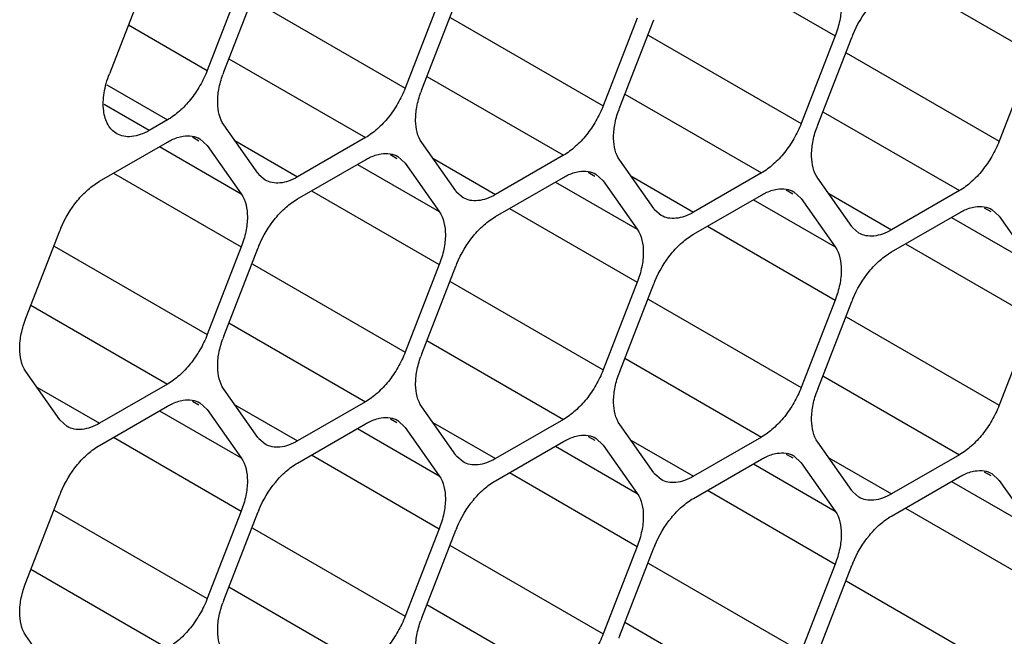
# Model space of a CAD drawing. Header units: inches. Extents: x 0 to 34, y 0 to 22.
# Tile 59 of 124: x 7.549 to 7.776, y 13.957 to 14.099. Entities that reach past the tile are written whole.
import ezdxf

# ---------------------------------------------------------------- set-up
doc = ezdxf.new("R2010")
doc.units = ezdxf.units.IN
doc.header["$LTSCALE"] = 1.87
doc.header["$MEASUREMENT"] = 0
doc.layers.get('0').update_dxf_attribs({"linetype": 'CONTINUOUS'})

msp = doc.modelspace()

# ---------------------------------------------------------------- linework, layer by layer
at = {"color": 7, "linetype": 'CONTINUOUS'}
for p, q in [((7.5792919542, 14.1119904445), (7.5693389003, 14.0863382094)), ((7.7074375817, 14.1121318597), (7.7369267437, 14.0951051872)), ((7.5997745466, 14.1073470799), (7.591932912, 14.0871366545)), ((7.5957542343, 14.086795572), (7.6035958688, 14.1070059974)), ((7.7531549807, 14.1080512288), (7.7826441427, 14.0910245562)), ((7.602294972, 14.1034697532), (7.6376503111, 14.0830560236)), ((7.6454919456, 14.103266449), (7.6376503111, 14.0830560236)), ((7.6414716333, 14.082714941), (7.6493132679, 14.1029253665)), ((7.5737272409, 14.0976483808), (7.591932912, 14.0871366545)), ((7.648012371, 14.0993891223), (7.6833677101, 14.0789753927)), ((7.6912093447, 14.0991858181), (7.6833677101, 14.0789753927)), ((7.6871890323, 14.0786343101), (7.6950306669, 14.0988447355)), ((7.6937297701, 14.0953084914), (7.7290851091, 14.0748947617)), ((7.7369267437, 14.0951051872), (7.7290851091, 14.0748947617)), ((7.7329064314, 14.0745536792), (7.7407480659, 14.0947641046)), ((7.7394471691, 14.0912278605), (7.7748025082, 14.0708141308)), ((7.7826441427, 14.0910245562), (7.7748025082, 14.0708141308)), ((7.5969333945, 14.0898346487), (7.6284647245, 14.0716288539)), ((7.6426507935, 14.0857540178), (7.6741821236, 14.067548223)), ((7.5687257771, 14.0838053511), (7.5827473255, 14.0757094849)), ((7.6883681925, 14.0816733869), (7.7198995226, 14.0634675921)), ((7.5785244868, 14.0732712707), (7.5681129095, 14.079282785)), ((7.7340855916, 14.077592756), (7.7656169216, 14.0593869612)), ((7.5827473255, 14.0757094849), (7.5785244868, 14.0732712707)), ((7.6035958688, 14.0633934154), (7.5957542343, 14.0745485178)), ((7.5670640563, 14.0615592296), (7.5827473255, 14.0706145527)), ((7.5884916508, 14.0717816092), (7.5899922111, 14.0709152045)), ((7.590246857, 14.0713562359), (7.591932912, 14.0697946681)), ((7.5982906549, 14.0709403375), (7.6127814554, 14.0625735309)), ((7.6284647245, 14.0716288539), (7.6127814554, 14.0625735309)), ((7.6493132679, 14.0593127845), (7.6414716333, 14.0704678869)), ((7.5808909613, 14.0695427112), (7.5997745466, 14.0586395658)), ((7.591932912, 14.0697946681), (7.5997745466, 14.0586395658)), ((7.6127814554, 14.0574785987), (7.6284647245, 14.0665339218)), ((7.6342090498, 14.0677009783), (7.6357096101, 14.0668345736)), ((7.6359642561, 14.0672756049), (7.6376503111, 14.0657140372)), ((7.6376503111, 14.0657140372), (7.6454919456, 14.0545589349)), ((7.6440080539, 14.0668597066), (7.6584988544, 14.0584929)), ((7.6741821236, 14.067548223), (7.6584988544, 14.0584929)), ((7.6950306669, 14.0552321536), (7.6871890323, 14.066387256)), ((7.5702853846, 14.0634191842), (7.5997745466, 14.0463925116)), ((7.6266083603, 14.0654620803), (7.6454919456, 14.0545589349)), ((7.6799264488, 14.0636203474), (7.6814270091, 14.0627539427)), ((7.7198995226, 14.0634675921), (7.7042162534, 14.0544122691)), ((7.6052816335, 14.0618313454), (7.6038628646, 14.0630426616)), ((7.6584988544, 14.0533979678), (7.6741821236, 14.0624532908)), ((7.6723257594, 14.0613814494), (7.6912093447, 14.0504783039)), ((7.6816816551, 14.063194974), (7.6833677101, 14.0616334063)), ((7.6833677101, 14.0616334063), (7.6912093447, 14.0504783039)), ((7.6897254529, 14.0627790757), (7.7042162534, 14.0544122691)), ((7.7407480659, 14.0511515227), (7.7329064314, 14.0623066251)), ((7.6160027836, 14.0593385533), (7.6454919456, 14.0423118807)), ((7.6509990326, 14.0577507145), (7.6495802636, 14.0589620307)), ((7.7256438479, 14.0595397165), (7.7271444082, 14.0586733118)), ((7.7273990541, 14.0591143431), (7.7290851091, 14.0575527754)), ((7.7656169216, 14.0593869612), (7.7499336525, 14.0503316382)), ((7.7042162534, 14.0493173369), (7.7198995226, 14.0583726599)), ((7.7180431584, 14.0573008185), (7.7369267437, 14.046397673)), ((7.7290851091, 14.0575527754), (7.7369267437, 14.046397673)), ((7.735442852, 14.0586984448), (7.7499336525, 14.0503316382)), ((7.6617201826, 14.0552579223), (7.6912093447, 14.0382312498)), ((7.6967164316, 14.0536700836), (7.6952976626, 14.0548813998)), ((7.7499336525, 14.045236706), (7.7656169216, 14.054292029)), ((7.7713612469, 14.0554590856), (7.7728618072, 14.0545926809)), ((7.7731164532, 14.0550337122), (7.7748025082, 14.0534721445)), ((7.7637605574, 14.0532201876), (7.7826441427, 14.0423170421)), ((7.7748025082, 14.0534721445), (7.7826441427, 14.0423170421)), ((7.5500368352, 14.0299216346), (7.5578784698, 14.05013206)), ((7.7074375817, 14.0511772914), (7.7369267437, 14.0341506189)), ((7.7424338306, 14.0495894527), (7.7410150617, 14.0508007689)), ((7.556577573, 14.0465958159), (7.591932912, 14.0261820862)), ((7.5997745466, 14.0463925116), (7.591932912, 14.0261820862)), ((7.5957542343, 14.0258410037), (7.6035958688, 14.0460514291)), ((7.7531549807, 14.0470966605), (7.7826441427, 14.030069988)), ((7.602294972, 14.042515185), (7.6376503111, 14.0221014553)), ((7.6454919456, 14.0423118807), (7.6376503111, 14.0221014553)), ((7.6414716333, 14.0217603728), (7.6493132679, 14.0419707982)), ((7.648012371, 14.038434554), (7.6833677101, 14.0180208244)), ((7.6912093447, 14.0382312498), (7.6833677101, 14.0180208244)), ((7.6871890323, 14.0176797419), (7.6950306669, 14.0378901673)), ((7.6937297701, 14.0343539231), (7.7290851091, 14.0139401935)), ((7.7369267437, 14.0341506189), (7.7290851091, 14.0139401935)), ((7.7329064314, 14.0135991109), (7.7407480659, 14.0338095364)), ((7.5512159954, 14.0329607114), (7.5827473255, 14.0147549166)), ((7.7394471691, 14.0302732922), (7.7748025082, 14.0098595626)), ((7.7826441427, 14.030069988), (7.7748025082, 14.0098595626)), ((7.5969333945, 14.0288800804), (7.6284647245, 14.0106742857)), ((7.6426507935, 14.0247994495), (7.6741821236, 14.0065936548)), ((7.6883681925, 14.0207188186), (7.7198995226, 14.0025130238)), ((7.5578784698, 14.0065194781), (7.5500368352, 14.0176745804)), ((7.7340855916, 14.0166381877), (7.7656169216, 13.9984323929)), ((7.5525732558, 14.0140664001), (7.5670640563, 14.0056995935)), ((7.5827473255, 14.0147549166), (7.5670640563, 14.0056995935)), ((7.6035958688, 14.0024388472), (7.5957542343, 14.0135939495)), ((7.5670640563, 14.0006046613), (7.5827473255, 14.0096599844)), ((7.5884916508, 14.010827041), (7.5899922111, 14.0099606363)), ((7.590246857, 14.0104016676), (7.591932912, 14.0088400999)), ((7.591932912, 14.0088400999), (7.5997745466, 13.9976849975)), ((7.5982906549, 14.0099857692), (7.6127814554, 14.0016189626)), ((7.6284647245, 14.0106742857), (7.6127814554, 14.0016189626)), ((7.6493132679, 13.9983582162), (7.6414716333, 14.0095133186)), ((7.5808909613, 14.008588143), (7.5997745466, 13.9976849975)), ((7.6342090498, 14.0067464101), (7.6357096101, 14.0058800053)), ((7.6741821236, 14.0065936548), (7.6584988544, 13.9975383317)), ((7.5595645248, 14.0049579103), (7.5578784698, 14.0065194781)), ((7.6127814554, 13.9965240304), (7.6284647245, 14.0055793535)), ((7.6266083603, 14.0045075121), (7.6454919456, 13.9936043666)), ((7.6359642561, 14.0063210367), (7.6376503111, 14.0047594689)), ((7.6376503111, 14.0047594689), (7.6454919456, 13.9936043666)), ((7.6440080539, 14.0059051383), (7.6584988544, 13.9975383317)), ((7.6950306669, 13.9942775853), (7.6871890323, 14.0054326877)), ((7.5702853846, 14.0024646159), (7.5997745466, 13.9854379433)), ((7.6052816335, 14.0008767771), (7.6038628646, 14.0020880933)), ((7.6799264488, 14.0026657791), (7.6814270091, 14.0017993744)), ((7.6816816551, 14.0022404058), (7.6833677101, 14.000678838)), ((7.7198995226, 14.0025130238), (7.7042162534, 13.9934577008)), ((7.6584988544, 13.9924433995), (7.6741821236, 14.0014987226)), ((7.6723257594, 14.0004268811), (7.6912093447, 13.9895237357)), ((7.6833677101, 14.000678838), (7.6912093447, 13.9895237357)), ((7.6897254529, 14.0018245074), (7.7042162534, 13.9934577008)), ((7.7407480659, 13.9901969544), (7.7329064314, 14.0013520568)), ((7.6160027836, 13.998383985), (7.6454919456, 13.9813573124)), ((7.6509990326, 13.9967961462), (7.6495802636, 13.9980074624)), ((7.7256438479, 13.9985851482), (7.7271444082, 13.9977187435)), ((7.7273990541, 13.9981597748), (7.7290851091, 13.9965982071)), ((7.735442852, 13.9977438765), (7.7499336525, 13.9893770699)), ((7.7656169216, 13.9984323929), (7.7499336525, 13.9893770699)), ((7.7042162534, 13.9883627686), (7.7198995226, 13.9974180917)), ((7.7180431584, 13.9963462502), (7.7369267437, 13.9854431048)), ((7.7290851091, 13.9965982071), (7.7369267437, 13.9854431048)), ((7.6617201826, 13.9943033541), (7.6912093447, 13.9772766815)), ((7.6967164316, 13.9927155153), (7.6952976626, 13.9939268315)), ((7.7499336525, 13.9842821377), (7.7656169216, 13.9933374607)), ((7.7713612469, 13.9945045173), (7.7728618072, 13.9936381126)), ((7.7731164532, 13.9940791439), (7.7748025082, 13.9925175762)), ((7.7637605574, 13.9922656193), (7.7826441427, 13.9813624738)), ((7.7748025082, 13.9925175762), (7.7826441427, 13.9813624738)), ((7.5500368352, 13.9689670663), (7.5578784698, 13.9891774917)), ((7.7074375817, 13.9902227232), (7.7369267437, 13.9731960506)), ((7.7424338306, 13.9886348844), (7.7410150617, 13.9898462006)), ((7.7531549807, 13.9861420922), (7.7826441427, 13.9691154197)), ((7.556577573, 13.9856412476), (7.591932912, 13.9652275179)), ((7.5997745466, 13.9854379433), (7.591932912, 13.9652275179)), ((7.5957542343, 13.9648864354), (7.6035958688, 13.9850968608)), ((7.602294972, 13.9815606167), (7.6376503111, 13.961146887)), ((7.6454919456, 13.9813573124), (7.6376503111, 13.961146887)), ((7.6414716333, 13.9608058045), (7.6493132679, 13.9810162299)), ((7.648012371, 13.9774799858), (7.6833677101, 13.9570662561)), ((7.6912093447, 13.9772766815), (7.6833677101, 13.9570662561)), ((7.6871890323, 13.9567251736), (7.6950306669, 13.976935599)), ((7.6937297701, 13.9733993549), (7.7290851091, 13.9529856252)), ((7.7369267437, 13.9731960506), (7.7290851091, 13.9529856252)), ((7.7329064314, 13.9526445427), (7.7407480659, 13.9728549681)), ((7.5512159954, 13.9720061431), (7.5827473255, 13.9538003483)), ((7.5969333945, 13.9679255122), (7.6284647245, 13.9497197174)), ((7.7394471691, 13.9693187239), (7.7748025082, 13.9489049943)), ((7.6426507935, 13.9638448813), (7.6741821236, 13.9456390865)), ((7.6883681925, 13.9597642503), (7.7198995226, 13.9415584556)), ((7.5578784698, 13.9455649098), (7.5500368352, 13.9567200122))]:
    msp.add_line(p, q, dxfattribs=at)
for centre, radius, start, end in [((7.7632656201, 14.086025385), 0.0241537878, 157.2968945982, 158.7895258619), ((7.6177546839, 14.0782586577), 0.023598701, 158.7920724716, 160.4284236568), ((7.663472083, 14.0741780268), 0.023598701, 158.7920724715, 160.4284236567), ((7.709189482, 14.0700973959), 0.023598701, 158.7920724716, 160.4284236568), ((7.754906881, 14.066016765), 0.023598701, 158.7920724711, 160.4284236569), ((7.6083181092, 14.0667110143), 0.0057711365, 215.0898687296, 219.4673072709), ((7.6540355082, 14.0626303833), 0.0057711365, 215.089868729, 219.4673072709), ((7.6997529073, 14.0585497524), 0.0057711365, 215.0898687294, 219.4673072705), ((7.5803960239, 14.0413933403), 0.0241537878, 157.296894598, 158.789525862), ((7.7454703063, 14.0544691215), 0.0057711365, 215.0898687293, 219.4673072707), ((7.626113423, 14.0373127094), 0.0241537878, 157.296894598, 158.789525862), ((7.671830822, 14.0332320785), 0.0241537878, 157.2968945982, 158.7895258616), ((7.7175482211, 14.0291514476), 0.0241537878, 157.2968945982, 158.7895258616), ((7.7632656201, 14.0250708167), 0.0241537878, 157.2968945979, 158.7895258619), ((7.6177546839, 14.0173040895), 0.023598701, 158.7920724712, 160.428423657), ((7.663472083, 14.0132234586), 0.023598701, 158.7920724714, 160.4284236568), ((7.709189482, 14.0091428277), 0.023598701, 158.7920724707, 160.4284236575), ((7.754906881, 14.0050621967), 0.023598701, 158.7920724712, 160.428423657), ((7.6083181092, 14.005756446), 0.0057711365, 215.0898687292, 219.4673072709), ((7.6540355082, 14.0016758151), 0.0057711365, 215.0898687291, 219.467307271), ((7.6997529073, 13.9975951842), 0.0057711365, 215.0898687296, 219.4673072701), ((7.5803960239, 13.980438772), 0.0241537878, 157.296894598, 158.7895258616), ((7.7454703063, 13.9935145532), 0.0057711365, 215.0898687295, 219.4673072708), ((7.626113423, 13.9763581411), 0.0241537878, 157.2968945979, 158.7895258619), ((7.671830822, 13.9722775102), 0.0241537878, 157.296894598, 158.7895258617), ((7.717548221, 13.9681968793), 0.0241537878, 157.2968945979, 158.7895258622), ((7.7632656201, 13.9641162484), 0.0241537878, 157.2968945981, 158.7895258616), ((7.6177546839, 13.9563495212), 0.023598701, 158.7920724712, 160.4284236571), ((7.663472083, 13.9522688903), 0.023598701, 158.7920724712, 160.428423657), ((7.709189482, 13.9481882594), 0.023598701, 158.7920724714, 160.4284236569)]:
    msp.add_arc(centre, radius, start, end, dxfattribs=at)
for points, knots in [([(7.7369267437, 14.1073522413), (7.7379791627, 14.1058551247), (7.738570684, 14.1027057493), (7.7380647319, 14.0985520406), (7.737374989, 14.0962604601), (7.7369267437, 14.0951051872)], [0, 0, 0, 0, 0.4354565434, 0.7051324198, 1, 1, 1, 1]), ([(7.740983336, 14.0953476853), (7.7419420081, 14.0976395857), (7.7438624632, 14.1008486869), (7.7471576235, 14.1042901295), (7.7489954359, 14.1056495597), (7.7499336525, 14.1061912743)], [0, 0, 0, 0, 0.5227410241, 0.7720403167, 1, 1, 1, 1]), ([(7.5710240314, 14.0725280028), (7.5706128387, 14.072765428), (7.569837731, 14.0733800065), (7.5689385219, 14.0746178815), (7.5683047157, 14.0761378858), (7.5678143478, 14.0785900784), (7.5679894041, 14.0821140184), (7.568784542, 14.084909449), (7.5693389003, 14.0863382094)], [0, 0, 0, 0, 0.0950718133, 0.1949792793, 0.3032937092, 0.4222492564, 0.6931419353, 1, 1, 1, 1]), ([(7.591932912, 14.0871366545), (7.591463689, 14.0859273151), (7.5903298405, 14.0835794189), (7.5881649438, 14.0803955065), (7.5856436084, 14.0777069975), (7.5837277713, 14.076275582), (7.5827473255, 14.0757094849)], [0, 0, 0, 0, 0.2610993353, 0.522460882, 0.7721201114, 1, 1, 1, 1]), ([(7.5957542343, 14.0745485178), (7.5947540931, 14.0759712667), (7.5941420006, 14.0789305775), (7.5945300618, 14.082878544), (7.5951266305, 14.0850589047), (7.5955194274, 14.0861638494)], [0, 0, 0, 0, 0.4368183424, 0.7054520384, 1, 1, 1, 1]), ([(7.6376503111, 14.0830560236), (7.637181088, 14.0818466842), (7.6360472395, 14.079498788), (7.6338823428, 14.0763148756), (7.6313610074, 14.0736263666), (7.6294451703, 14.0721949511), (7.6284647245, 14.0716288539)], [0, 0, 0, 0, 0.2610993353, 0.522460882, 0.7721201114, 1, 1, 1, 1]), ([(7.6414716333, 14.0704678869), (7.6404714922, 14.0718906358), (7.6398593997, 14.0748499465), (7.6402474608, 14.0787979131), (7.6408440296, 14.0809782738), (7.6412368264, 14.0820832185)], [0, 0, 0, 0, 0.4368183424, 0.7054520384, 1, 1, 1, 1]), ([(7.6833677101, 14.0789753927), (7.682898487, 14.0777660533), (7.6817646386, 14.0754181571), (7.6795997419, 14.0722342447), (7.6770784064, 14.0695457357), (7.6751625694, 14.0681143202), (7.6741821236, 14.067548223)], [0, 0, 0, 0, 0.2610993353, 0.522460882, 0.7721201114, 1, 1, 1, 1]), ([(7.6871890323, 14.066387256), (7.6861888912, 14.0678100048), (7.6855767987, 14.0707693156), (7.6859648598, 14.0747172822), (7.6865614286, 14.0768976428), (7.6869542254, 14.0780025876)], [0, 0, 0, 0, 0.4368183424, 0.7054520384, 1, 1, 1, 1]), ([(7.7290851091, 14.0748947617), (7.7286158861, 14.0736854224), (7.7274820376, 14.0713375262), (7.7253171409, 14.0681536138), (7.7227958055, 14.0654651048), (7.7208799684, 14.0640336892), (7.7198995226, 14.0634675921)], [0, 0, 0, 0, 0.2610993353, 0.522460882, 0.7721201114, 1, 1, 1, 1]), ([(7.5785244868, 14.0732712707), (7.5778679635, 14.0728922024), (7.5765579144, 14.0722722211), (7.5745463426, 14.0717819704), (7.5726557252, 14.0718295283), (7.5715185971, 14.0722424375), (7.5710240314, 14.0725280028)], [0, 0, 0, 0, 0.2889734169, 0.5489342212, 0.7823115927, 1, 1, 1, 1]), ([(7.7329064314, 14.0623066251), (7.7319062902, 14.0637293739), (7.7312941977, 14.0666886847), (7.7316822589, 14.0706366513), (7.7322788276, 14.0728170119), (7.7326716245, 14.0739219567)], [0, 0, 0, 0, 0.4368183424, 0.7054520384, 1, 1, 1, 1]), ([(7.5827473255, 14.0706145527), (7.5830479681, 14.07078814), (7.5841920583, 14.071392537), (7.5854390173, 14.0718226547), (7.5863749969, 14.071970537)], [0, 0, 0, 0, 0.2681277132, 1, 1, 1, 1]), ([(7.5863749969, 14.071970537), (7.5870568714, 14.0720782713), (7.5884073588, 14.0721150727), (7.5896966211, 14.0716755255), (7.5902471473, 14.0713567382)], [0, 0, 0, 0, 0.5204180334, 1, 1, 1, 1]), ([(7.7748025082, 14.0708141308), (7.7743332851, 14.0696047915), (7.7731994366, 14.0672568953), (7.7710345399, 14.0640729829), (7.7685132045, 14.0613844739), (7.7665973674, 14.0599530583), (7.7656169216, 14.0593869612)], [0, 0, 0, 0, 0.2610993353, 0.522460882, 0.7721201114, 1, 1, 1, 1]), ([(7.632092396, 14.067889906), (7.6327742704, 14.0679976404), (7.6341247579, 14.0680344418), (7.6354140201, 14.0675948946), (7.6359645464, 14.0672761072)], [0, 0, 0, 0, 0.5204180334, 1, 1, 1, 1]), ([(7.6284647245, 14.0665339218), (7.6287653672, 14.066707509), (7.6299094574, 14.067311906), (7.6311564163, 14.0677420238), (7.632092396, 14.067889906)], [0, 0, 0, 0, 0.2681277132, 1, 1, 1, 1]), ([(7.6741821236, 14.0624532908), (7.6744827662, 14.0626268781), (7.6756268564, 14.0632312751), (7.6768738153, 14.0636613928), (7.677809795, 14.0638092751)], [0, 0, 0, 0, 0.2681277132, 1, 1, 1, 1]), ([(7.677809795, 14.0638092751), (7.6784916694, 14.0639170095), (7.6798421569, 14.0639538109), (7.6811314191, 14.0635142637), (7.6816819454, 14.0631954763)], [0, 0, 0, 0, 0.5204180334, 1, 1, 1, 1]), ([(7.5581137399, 14.0507156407), (7.5590724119, 14.0530075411), (7.5609928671, 14.0562166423), (7.5642880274, 14.0596580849), (7.5661258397, 14.0610175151), (7.5670640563, 14.0615592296)], [0, 0, 0, 0, 0.5227410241, 0.7720403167, 1, 1, 1, 1]), ([(7.6127814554, 14.0625735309), (7.6121240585, 14.0621939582), (7.6108142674, 14.0615726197), (7.6088027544, 14.0610839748), (7.6069131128, 14.0611309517), (7.6057762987, 14.0615449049), (7.6052816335, 14.0618313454)], [0, 0, 0, 0, 0.2893482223, 0.5490113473, 0.7821190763, 1, 1, 1, 1]), ([(7.7198995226, 14.0583726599), (7.7202001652, 14.0585462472), (7.7213442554, 14.0591506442), (7.7225912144, 14.0595807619), (7.723527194, 14.0597286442)], [0, 0, 0, 0, 0.2681277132, 1, 1, 1, 1]), ([(7.723527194, 14.0597286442), (7.7242090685, 14.0598363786), (7.7255595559, 14.05987318), (7.7268488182, 14.0594336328), (7.7273993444, 14.0591148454)], [0, 0, 0, 0, 0.5204180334, 1, 1, 1, 1]), ([(7.5997745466, 14.0586395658), (7.6008269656, 14.0571424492), (7.6014184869, 14.0539930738), (7.6009125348, 14.0498393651), (7.6002227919, 14.0475477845), (7.5997745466, 14.0463925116)], [0, 0, 0, 0, 0.4354565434, 0.7051324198, 1, 1, 1, 1]), ([(7.6038311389, 14.0466350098), (7.604789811, 14.0489269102), (7.6067102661, 14.0521360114), (7.6100054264, 14.055577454), (7.6118432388, 14.0569368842), (7.6127814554, 14.0574785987)], [0, 0, 0, 0, 0.5227410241, 0.7720403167, 1, 1, 1, 1]), ([(7.6584988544, 14.0584929), (7.6578414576, 14.0581133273), (7.6565316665, 14.0574919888), (7.6545201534, 14.0570033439), (7.6526305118, 14.0570503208), (7.6514936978, 14.057464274), (7.6509990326, 14.0577507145)], [0, 0, 0, 0, 0.2893482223, 0.5490113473, 0.7821190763, 1, 1, 1, 1]), ([(7.6454919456, 14.0545589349), (7.6465443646, 14.0530618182), (7.6471358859, 14.0499124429), (7.6466299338, 14.0457587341), (7.6459401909, 14.0434671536), (7.6454919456, 14.0423118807)], [0, 0, 0, 0, 0.4354565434, 0.7051324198, 1, 1, 1, 1]), ([(7.7042162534, 14.0544122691), (7.7035588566, 14.0540326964), (7.7022490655, 14.0534113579), (7.7002375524, 14.052922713), (7.6983479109, 14.0529696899), (7.6972110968, 14.0533836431), (7.6967164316, 14.0536700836)], [0, 0, 0, 0, 0.2893482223, 0.5490113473, 0.7821190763, 1, 1, 1, 1]), ([(7.7656169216, 14.054292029), (7.7659175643, 14.0544656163), (7.7670616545, 14.0550700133), (7.7683086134, 14.055500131), (7.7692445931, 14.0556480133)], [0, 0, 0, 0, 0.2681277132, 1, 1, 1, 1]), ([(7.7692445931, 14.0556480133), (7.7699264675, 14.0557557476), (7.771276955, 14.0557925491), (7.7725662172, 14.0553530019), (7.7731167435, 14.0550342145)], [0, 0, 0, 0, 0.5204180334, 1, 1, 1, 1]), ([(7.649548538, 14.0425543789), (7.65050721, 14.0448462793), (7.6524276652, 14.0480553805), (7.6557228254, 14.0514968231), (7.6575606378, 14.0528562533), (7.6584988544, 14.0533979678)], [0, 0, 0, 0, 0.5227410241, 0.7720403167, 1, 1, 1, 1]), ([(7.6912093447, 14.0504783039), (7.6922617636, 14.0489811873), (7.6928532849, 14.045831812), (7.6923473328, 14.0416781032), (7.69165759, 14.0393865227), (7.6912093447, 14.0382312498)], [0, 0, 0, 0, 0.4354565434, 0.7051324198, 1, 1, 1, 1]), ([(7.7499336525, 14.0503316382), (7.7492762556, 14.0499520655), (7.7479664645, 14.0493307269), (7.7459549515, 14.0488420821), (7.7440653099, 14.048889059), (7.7429284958, 14.0493030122), (7.7424338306, 14.0495894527)], [0, 0, 0, 0, 0.2893482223, 0.5490113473, 0.7821190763, 1, 1, 1, 1]), ([(7.695265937, 14.038473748), (7.696224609, 14.0407656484), (7.6981450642, 14.0439747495), (7.7014402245, 14.0474161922), (7.7032780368, 14.0487756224), (7.7042162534, 14.0493173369)], [0, 0, 0, 0, 0.5227410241, 0.7720403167, 1, 1, 1, 1]), ([(7.7369267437, 14.046397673), (7.7379791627, 14.0449005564), (7.738570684, 14.0417511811), (7.7380647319, 14.0375974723), (7.737374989, 14.0353058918), (7.7369267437, 14.0341506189)], [0, 0, 0, 0, 0.4354565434, 0.7051324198, 1, 1, 1, 1]), ([(7.740983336, 14.034393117), (7.7419420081, 14.0366850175), (7.7438624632, 14.0398941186), (7.7471576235, 14.0433355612), (7.7489954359, 14.0446949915), (7.7499336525, 14.045236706)], [0, 0, 0, 0, 0.5227410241, 0.7720403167, 1, 1, 1, 1]), ([(7.5500368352, 14.0176745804), (7.5489844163, 14.019171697), (7.548392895, 14.0223210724), (7.5488988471, 14.0264747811), (7.5495885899, 14.0287663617), (7.5500368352, 14.0299216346)], [0, 0, 0, 0, 0.4354565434, 0.7051324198, 1, 1, 1, 1]), ([(7.591932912, 14.0261820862), (7.591463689, 14.0249727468), (7.5903298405, 14.0226248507), (7.5881649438, 14.0194409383), (7.5856436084, 14.0167524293), (7.5837277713, 14.0153210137), (7.5827473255, 14.0147549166)], [0, 0, 0, 0, 0.2610993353, 0.522460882, 0.7721201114, 1, 1, 1, 1]), ([(7.5957542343, 14.0135939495), (7.5947540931, 14.0150166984), (7.5941420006, 14.0179760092), (7.5945300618, 14.0219239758), (7.5951266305, 14.0241043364), (7.5955194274, 14.0252092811)], [0, 0, 0, 0, 0.4368183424, 0.7054520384, 1, 1, 1, 1]), ([(7.6376503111, 14.0221014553), (7.637181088, 14.0208921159), (7.6360472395, 14.0185442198), (7.6338823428, 14.0153603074), (7.6313610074, 14.0126717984), (7.6294451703, 14.0112403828), (7.6284647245, 14.0106742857)], [0, 0, 0, 0, 0.2610993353, 0.522460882, 0.7721201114, 1, 1, 1, 1]), ([(7.6414716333, 14.0095133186), (7.6404714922, 14.0109360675), (7.6398593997, 14.0138953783), (7.6402474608, 14.0178433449), (7.6408440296, 14.0200237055), (7.6412368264, 14.0211286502)], [0, 0, 0, 0, 0.4368183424, 0.7054520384, 1, 1, 1, 1]), ([(7.6833677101, 14.0180208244), (7.682898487, 14.016811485), (7.6817646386, 14.0144635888), (7.6795997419, 14.0112796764), (7.6770784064, 14.0085911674), (7.6751625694, 14.0071597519), (7.6741821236, 14.0065936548)], [0, 0, 0, 0, 0.2610993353, 0.522460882, 0.7721201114, 1, 1, 1, 1]), ([(7.6871890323, 14.0054326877), (7.6861888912, 14.0068554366), (7.6855767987, 14.0098147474), (7.6859648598, 14.0137627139), (7.6865614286, 14.0159430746), (7.6869542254, 14.0170480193)], [0, 0, 0, 0, 0.4368183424, 0.7054520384, 1, 1, 1, 1]), ([(7.7290851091, 14.0139401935), (7.7286158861, 14.0127308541), (7.7274820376, 14.0103829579), (7.7253171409, 14.0071990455), (7.7227958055, 14.0045105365), (7.7208799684, 14.003079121), (7.7198995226, 14.0025130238)], [0, 0, 0, 0, 0.2610993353, 0.522460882, 0.7721201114, 1, 1, 1, 1]), ([(7.5863749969, 14.0110159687), (7.5870568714, 14.011123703), (7.5884073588, 14.0111605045), (7.5896966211, 14.0107209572), (7.5902471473, 14.0104021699)], [0, 0, 0, 0, 0.5204180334, 1, 1, 1, 1]), ([(7.7329064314, 14.0013520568), (7.7319062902, 14.0027748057), (7.7312941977, 14.0057341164), (7.7316822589, 14.009682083), (7.7322788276, 14.0118624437), (7.7326716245, 14.0129673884)], [0, 0, 0, 0, 0.4368183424, 0.7054520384, 1, 1, 1, 1]), ([(7.5827473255, 14.0096599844), (7.5830479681, 14.0098335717), (7.5841920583, 14.0104379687), (7.5854390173, 14.0108680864), (7.5863749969, 14.0110159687)], [0, 0, 0, 0, 0.2681277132, 1, 1, 1, 1]), ([(7.7748025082, 14.0098595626), (7.7743332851, 14.0086502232), (7.7731994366, 14.006302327), (7.7710345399, 14.0031184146), (7.7685132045, 14.0004299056), (7.7665973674, 13.9989984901), (7.7656169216, 13.9984323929)], [0, 0, 0, 0, 0.2610993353, 0.522460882, 0.7721201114, 1, 1, 1, 1]), ([(7.6284647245, 14.0055793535), (7.6287653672, 14.0057529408), (7.6299094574, 14.0063573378), (7.6311564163, 14.0067874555), (7.632092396, 14.0069353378)], [0, 0, 0, 0, 0.2681277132, 1, 1, 1, 1]), ([(7.632092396, 14.0069353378), (7.6327742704, 14.0070430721), (7.6341247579, 14.0070798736), (7.6354140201, 14.0066403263), (7.6359645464, 14.006321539)], [0, 0, 0, 0, 0.5204180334, 1, 1, 1, 1]), ([(7.5670640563, 14.0056995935), (7.5664066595, 14.0053200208), (7.5650968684, 14.0046986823), (7.5630853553, 14.0042100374), (7.5611957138, 14.0042570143), (7.5600588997, 14.0046709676), (7.5595642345, 14.004957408)], [0, 0, 0, 0, 0.2893482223, 0.5490113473, 0.7821190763, 1, 1, 1, 1]), ([(7.6741821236, 14.0014987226), (7.6744827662, 14.0016723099), (7.6756268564, 14.0022767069), (7.6768738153, 14.0027068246), (7.677809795, 14.0028547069)], [0, 0, 0, 0, 0.2681277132, 1, 1, 1, 1]), ([(7.677809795, 14.0028547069), (7.6784916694, 14.0029624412), (7.6798421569, 14.0029992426), (7.6811314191, 14.0025596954), (7.6816819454, 14.0022409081)], [0, 0, 0, 0, 0.5204180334, 1, 1, 1, 1]), ([(7.5581137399, 13.9897610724), (7.5590724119, 13.9920529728), (7.5609928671, 13.995262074), (7.5642880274, 13.9987035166), (7.5661258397, 14.0000629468), (7.5670640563, 14.0006046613)], [0, 0, 0, 0, 0.5227410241, 0.7720403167, 1, 1, 1, 1]), ([(7.6127814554, 14.0016189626), (7.6121240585, 14.0012393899), (7.6108142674, 14.0006180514), (7.6088027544, 14.0001294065), (7.6069131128, 14.0001763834), (7.6057762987, 14.0005903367), (7.6052816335, 14.0008767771)], [0, 0, 0, 0, 0.2893482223, 0.5490113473, 0.7821190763, 1, 1, 1, 1]), ([(7.5997745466, 13.9976849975), (7.6008269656, 13.9961878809), (7.6014184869, 13.9930385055), (7.6009125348, 13.9888847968), (7.6002227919, 13.9865932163), (7.5997745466, 13.9854379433)], [0, 0, 0, 0, 0.4354565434, 0.7051324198, 1, 1, 1, 1]), ([(7.6584988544, 13.9975383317), (7.6578414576, 13.997158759), (7.6565316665, 13.9965374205), (7.6545201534, 13.9960487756), (7.6526305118, 13.9960957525), (7.6514936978, 13.9965097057), (7.6509990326, 13.9967961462)], [0, 0, 0, 0, 0.2893482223, 0.5490113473, 0.7821190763, 1, 1, 1, 1]), ([(7.7198995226, 13.9974180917), (7.7202001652, 13.9975916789), (7.7213442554, 13.9981960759), (7.7225912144, 13.9986261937), (7.723527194, 13.9987740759)], [0, 0, 0, 0, 0.2681277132, 1, 1, 1, 1]), ([(7.723527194, 13.9987740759), (7.7242090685, 13.9988818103), (7.7255595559, 13.9989186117), (7.7268488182, 13.9984790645), (7.7273993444, 13.9981602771)], [0, 0, 0, 0, 0.5204180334, 1, 1, 1, 1]), ([(7.6038311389, 13.9856804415), (7.604789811, 13.9879723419), (7.6067102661, 13.9911814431), (7.6100054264, 13.9946228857), (7.6118432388, 13.9959823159), (7.6127814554, 13.9965240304)], [0, 0, 0, 0, 0.5227410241, 0.7720403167, 1, 1, 1, 1]), ([(7.6454919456, 13.9936043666), (7.6465443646, 13.99210725), (7.6471358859, 13.9889578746), (7.6466299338, 13.9848041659), (7.6459401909, 13.9825125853), (7.6454919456, 13.9813573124)], [0, 0, 0, 0, 0.4354565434, 0.7051324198, 1, 1, 1, 1]), ([(7.7042162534, 13.9934577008), (7.7035588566, 13.9930781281), (7.7022490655, 13.9924567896), (7.7002375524, 13.9919681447), (7.6983479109, 13.9920151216), (7.6972110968, 13.9924290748), (7.6967164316, 13.9927155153)], [0, 0, 0, 0, 0.2893482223, 0.5490113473, 0.7821190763, 1, 1, 1, 1]), ([(7.7656169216, 13.9933374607), (7.7659175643, 13.993511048), (7.7670616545, 13.994115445), (7.7683086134, 13.9945455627), (7.7692445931, 13.994693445)], [0, 0, 0, 0, 0.2681277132, 1, 1, 1, 1]), ([(7.7692445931, 13.994693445), (7.7699264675, 13.9948011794), (7.771276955, 13.9948379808), (7.7725662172, 13.9943984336), (7.7731167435, 13.9940796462)], [0, 0, 0, 0, 0.5204180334, 1, 1, 1, 1]), ([(7.649548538, 13.9815998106), (7.65050721, 13.983891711), (7.6524276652, 13.9871008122), (7.6557228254, 13.9905422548), (7.6575606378, 13.991901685), (7.6584988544, 13.9924433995)], [0, 0, 0, 0, 0.5227410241, 0.7720403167, 1, 1, 1, 1]), ([(7.6912093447, 13.9895237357), (7.6922617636, 13.9880266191), (7.6928532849, 13.9848772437), (7.6923473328, 13.980723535), (7.69165759, 13.9784319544), (7.6912093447, 13.9772766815)], [0, 0, 0, 0, 0.4354565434, 0.7051324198, 1, 1, 1, 1]), ([(7.695265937, 13.9775191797), (7.696224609, 13.9798110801), (7.6981450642, 13.9830201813), (7.7014402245, 13.9864616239), (7.7032780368, 13.9878210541), (7.7042162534, 13.9883627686)], [0, 0, 0, 0, 0.5227410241, 0.7720403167, 1, 1, 1, 1]), ([(7.7499336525, 13.9893770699), (7.7492762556, 13.9889974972), (7.7479664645, 13.9883761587), (7.7459549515, 13.9878875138), (7.7440653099, 13.9879344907), (7.7429284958, 13.9883484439), (7.7424338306, 13.9886348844)], [0, 0, 0, 0, 0.2893482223, 0.5490113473, 0.7821190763, 1, 1, 1, 1]), ([(7.7369267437, 13.9854431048), (7.7379791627, 13.9839459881), (7.738570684, 13.9807966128), (7.7380647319, 13.976642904), (7.737374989, 13.9743513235), (7.7369267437, 13.9731960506)], [0, 0, 0, 0, 0.4354565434, 0.7051324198, 1, 1, 1, 1]), ([(7.740983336, 13.9734385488), (7.7419420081, 13.9757304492), (7.7438624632, 13.9789395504), (7.7471576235, 13.982380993), (7.7489954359, 13.9837404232), (7.7499336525, 13.9842821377)], [0, 0, 0, 0, 0.5227410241, 0.7720403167, 1, 1, 1, 1]), ([(7.5500368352, 13.9567200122), (7.5489844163, 13.9582171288), (7.548392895, 13.9613665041), (7.5488988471, 13.9655202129), (7.5495885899, 13.9678117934), (7.5500368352, 13.9689670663)], [0, 0, 0, 0, 0.4354565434, 0.7051324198, 1, 1, 1, 1]), ([(7.591932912, 13.9652275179), (7.591463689, 13.9640181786), (7.5903298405, 13.9616702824), (7.5881649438, 13.95848637), (7.5856436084, 13.955797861), (7.5837277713, 13.9543664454), (7.5827473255, 13.9538003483)], [0, 0, 0, 0, 0.2610993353, 0.522460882, 0.7721201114, 1, 1, 1, 1]), ([(7.5957542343, 13.9526393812), (7.5947540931, 13.9540621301), (7.5941420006, 13.9570214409), (7.5945300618, 13.9609694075), (7.5951266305, 13.9631497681), (7.5955194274, 13.9642547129)], [0, 0, 0, 0, 0.4368183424, 0.7054520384, 1, 1, 1, 1]), ([(7.6376503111, 13.961146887), (7.637181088, 13.9599375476), (7.6360472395, 13.9575896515), (7.6338823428, 13.9544057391), (7.6313610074, 13.9517172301), (7.6294451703, 13.9502858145), (7.6284647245, 13.9497197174)], [0, 0, 0, 0, 0.2610993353, 0.522460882, 0.7721201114, 1, 1, 1, 1]), ([(7.6414716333, 13.9485587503), (7.6404714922, 13.9499814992), (7.6398593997, 13.95294081), (7.6402474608, 13.9568887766), (7.6408440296, 13.9590691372), (7.6412368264, 13.9601740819)], [0, 0, 0, 0, 0.4368183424, 0.7054520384, 1, 1, 1, 1]), ([(7.6833677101, 13.9570662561), (7.682898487, 13.9558569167), (7.6817646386, 13.9535090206), (7.6795997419, 13.9503251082), (7.6770784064, 13.9476365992), (7.6751625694, 13.9462051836), (7.6741821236, 13.9456390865)], [0, 0, 0, 0, 0.2610993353, 0.522460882, 0.7721201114, 1, 1, 1, 1])]:
    msp.add_open_spline(points, degree=3, knots=knots, dxfattribs=at)

doc.saveas('drawing.dxf')
